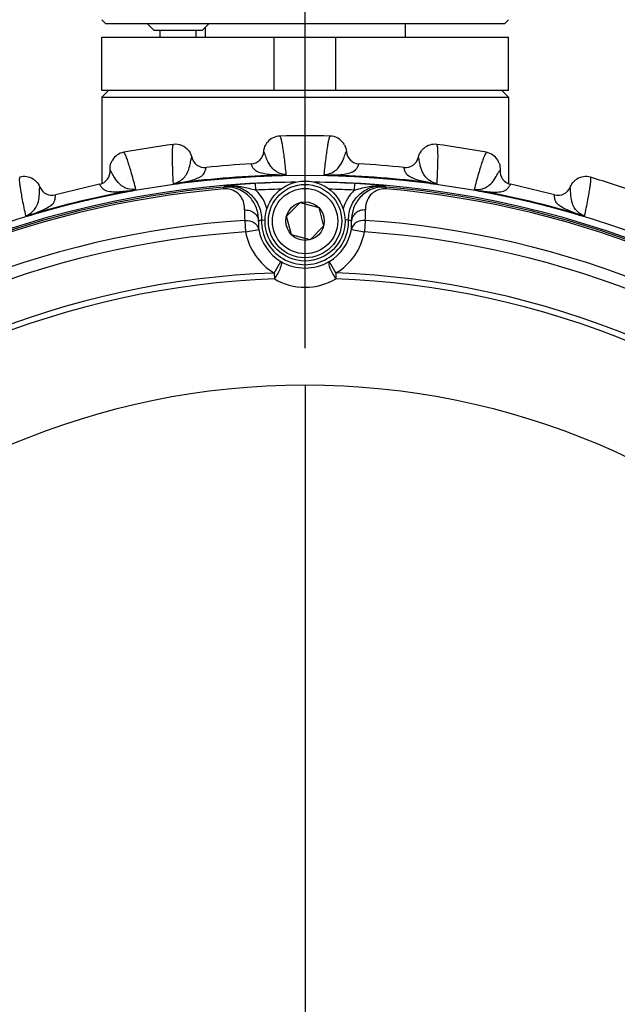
# Model space of a CAD drawing. Header units: millimetres. Extents: x 0 to 420, y 0 to 297.
# Tile 89 of 140: x 140 to 154, y 227 to 249. Entities that reach past the tile are written whole.
import ezdxf

# ---------------------------------------------------------------- set-up
doc = ezdxf.new("R2010")
doc.units = ezdxf.units.MM
doc.header["$LTSCALE"] = 23.1
doc.linetypes.add('CENTER', pattern=[0.6, 0.375, -0.075, 0.075, -0.075])
doc.layers.get('0').update_dxf_attribs({"linetype": 'CONTINUOUS'})
for name, color, linetype in [('02___PRT_ALL_AXES', 7, 'CONTINUOUS'), ('COL3', 7, 'CONTINUOUS'), ('DIM_PILOTEES', 7, 'CONTINUOUS')]:
    doc.layers.add(name, color=color, linetype=linetype)
doc.styles.get("Standard").update_dxf_attribs({"font": 'txt', "width": 0.7})
doc.dimstyles.new('DIMSTYLE_1', dxfattribs={"dimtxt": 2.5, "dimasz": 3.5, "dimexe": 2, "dimexo": 0, "dimtad": 1, "dimlfac": 3.333333, "dimdsep": 46, "dimtxsty": 'Standard', "dimblk": '_FILLED', "dimblk1": '_FILLED', "dimblk2": '_FILLED', "dimcen": 0.09, "dimazin": 2, "dimtp": 0.8, "dimtm": 0.8, "dimtfac": 1, "dimtofl": 0, "dimtmove": 0, "dimatfit": 3, "dimldrblk": '_FILLED', "dimfxl": 0, "dimtolj": 1, "dimarcsym": 0})
doc.dimstyles.new('DIMSTYLE_2', dxfattribs={"dimtxt": 2.5, "dimasz": 3.5, "dimexe": 2, "dimexo": 0, "dimtad": 1, "dimlfac": 3.333333, "dimdsep": 46, "dimtxsty": 'Standard', "dimblk": '_FILLED', "dimblk1": '_FILLED', "dimblk2": '_FILLED', "dimcen": 0.09, "dimazin": 2, "dimtp": 0.5, "dimtm": 0.5, "dimtfac": 1, "dimtofl": 0, "dimtmove": 0, "dimatfit": 3, "dimldrblk": '_FILLED', "dimfxl": 0, "dimtolj": 1, "dimarcsym": 0})

# ---------------------------------------------------------------- blocks, each defined once
blk = doc.blocks.new('_FILLED')
at = {"color": 0, "linetype": 'ByBlock'}
blk.add_solid([(0, 0), (-1, 0.1429), (-1, -0.1429)], dxfattribs=at)
blk = doc.blocks.new('*D3')
at = {"layer": 'DIM_PILOTEES', "color": 2, "linetype": 'Continuous'}
for p, q in [((86.84, 241.74), (86.84, 259.544)), ((146.84, 241.74), (146.84, 259.544)), ((86.84, 257.544), (116.84, 257.544)), ((146.84, 257.544), (116.84, 257.544))]:
    blk.add_line(p, q, dxfattribs=at)
at = {"layer": 'DIM_PILOTEES', "color": 2, "linetype": 'Continuous', "xscale": 3.5, "yscale": 3.5, "zscale": 3.5, "rotation": 180}
blk.add_blockref('_FILLED', (86.84, 257.544), dxfattribs=at)
at = {"layer": 'DIM_PILOTEES', "color": 2, "linetype": 'Continuous', "xscale": 3.5, "yscale": 3.5, "zscale": 3.5}
blk.add_blockref('_FILLED', (146.84, 257.544), dxfattribs=at)
at = {"layer": 'DIM_PILOTEES', "color": 2, "linetype": 'Continuous', "insert": (116.473, 260.669), "char_height": 2.5, "width": 17.41071, "attachment_point": 2, "line_spacing_factor": 0.9}
blk.add_mtext('{\\ftxt;\\W0.0001;\\H0.0001;\\~}{\\ftxt;\\W2.2857142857;\\H2.5; }{\\ftxt;\\W0.0001;\\H0.0001;\\~}{\\ftxt;\\W0.0001;\\H0.0001;\\~}{\\ftxt;\\W2.3571428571;\\H2.5; }{\\ftxt;\\W0.0001;\\H0.0001;\\~}', dxfattribs=at)
blk = doc.blocks.new('*D23')
at = {"layer": 'DIM_PILOTEES', "color": 2, "linetype": 'Continuous'}
for p, q in [((45.89, 195.072), (45.89, 284.202)), ((187.79, 195.072), (187.79, 284.202)), ((45.89, 282.202), (116.84, 282.202)), ((187.79, 282.202), (116.84, 282.202))]:
    blk.add_line(p, q, dxfattribs=at)
at = {"layer": 'DIM_PILOTEES', "color": 2, "linetype": 'Continuous', "xscale": 3.5, "yscale": 3.5, "zscale": 3.5, "rotation": 180}
blk.add_blockref('_FILLED', (45.89, 282.202), dxfattribs=at)
at = {"layer": 'DIM_PILOTEES', "color": 2, "linetype": 'Continuous', "xscale": 3.5, "yscale": 3.5, "zscale": 3.5}
blk.add_blockref('_FILLED', (187.79, 282.202), dxfattribs=at)
at = {"layer": 'DIM_PILOTEES', "color": 2, "linetype": 'Continuous', "insert": (115.829, 285.327), "char_height": 2.5, "width": 8.57143, "attachment_point": 2, "line_spacing_factor": 0.9}
blk.add_mtext('{\\ftxt;\\W0.0001;\\H0.0001;\\~}{\\ftxt;\\W2.2857142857;\\H2.5; }{\\ftxt;\\W0.0001;\\H0.0001;\\~}', dxfattribs=at)

msp = doc.modelspace()

# ---------------------------------------------------------------- linework, layer by layer
at = {"color": 7, "linetype": 'Continuous'}
for p, q in [((142.3554, 249.037), (142.2654, 249.127)), ((151.3254, 249.037), (151.4154, 249.127)), ((151.3254, 249.037), (142.3554, 249.037)), ((143.4425, 248.887), (143.2925, 249.037)), ((144.5225, 248.887), (144.6725, 249.037)), ((142.2654, 248.737), (151.4154, 248.737)), ((144.5225, 248.887), (143.4425, 248.887)), ((143.577, 248.737), (143.577, 248.887)), ((144.3881, 248.737), (144.3881, 248.887)), ((146.1478, 247.537), (146.1478, 248.737)), ((146.8404, 247.537), (146.8404, 248.737)), ((147.533, 247.537), (147.533, 248.737)), ((142.4154, 247.537), (142.2654, 247.387)), ((151.4154, 247.537), (142.2654, 247.537)), ((142.2654, 247.387), (151.4154, 247.387)), ((151.2654, 247.537), (151.4154, 247.387)), ((144.2896, 246.033), (144.2901, 246.0342)), ((144.2896, 246.0331), (144.2901, 246.0342)), ((145.911, 246.1607), (145.9104, 246.1617)), ((145.911, 246.1606), (145.9104, 246.1617)), ((147.7698, 246.1606), (147.7704, 246.1617)), ((147.7698, 246.1607), (147.7704, 246.1617)), ((149.3912, 246.0331), (149.3908, 246.0342)), ((149.3912, 246.033), (149.3908, 246.0342)), ((144.6123, 245.8021), (144.6126, 245.8035)), ((144.6124, 245.8021), (144.6126, 245.8035)), ((145.6284, 245.882), (145.6279, 245.8834)), ((145.6284, 245.882), (145.6279, 245.8834)), ((148.0524, 245.882), (148.0529, 245.8834)), ((148.0524, 245.882), (148.0529, 245.8834)), ((149.0685, 245.8021), (149.0682, 245.8035)), ((149.0685, 245.8021), (149.0682, 245.8035)), ((142.4537, 245.7423), (142.453, 245.7432)), ((142.4538, 245.7422), (142.453, 245.7432)), ((146.272, 245.6333), (146.2723, 245.6221)), ((147.4088, 245.6333), (147.4086, 245.6221)), ((151.2271, 245.7423), (151.2278, 245.7432)), ((151.2271, 245.7422), (151.2278, 245.7432)), ((140.8723, 245.3626), (140.8725, 245.3638)), ((140.8723, 245.3626), (140.8725, 245.3638)), ((142.2182, 245.4229), (142.2175, 245.4242)), ((142.2182, 245.4229), (142.2175, 245.4242)), ((144.0156, 245.4557), (144.0171, 245.4447)), ((145.0156, 245.321), (145.0122, 245.3609)), ((145.7321, 245.2935), (145.7243, 245.4432)), ((147.9558, 245.4433), (147.948, 245.2935)), ((148.6644, 245.321), (148.6679, 245.361)), ((149.6652, 245.4557), (149.6638, 245.4447)), ((151.4626, 245.4229), (151.4633, 245.4242)), ((151.4626, 245.4229), (151.4633, 245.4242)), ((152.8086, 245.3626), (152.8083, 245.3638)), ((152.8086, 245.3626), (152.8083, 245.3638)), ((141.2271, 245.1849), (141.2272, 245.1864)), ((141.2272, 245.1849), (141.2272, 245.1864)), ((142.8928, 245.2778), (142.8948, 245.2669)), ((150.7881, 245.2778), (150.786, 245.2669)), ((152.4537, 245.1849), (152.4537, 245.1864)), ((152.4537, 245.1849), (152.4537, 245.1864)), ((146.4222, 244.709), (146.7284, 245.0152)), ((146.7284, 245.0152), (147.1466, 244.9032)), ((140.6919, 244.7495), (140.6951, 244.7388)), ((146.5342, 244.2908), (146.4222, 244.709)), ((147.1466, 244.9032), (147.2587, 244.4849)), ((152.9889, 244.7495), (152.9857, 244.7388)), ((145.486, 244.6131), (145.503, 244.3539)), ((145.8603, 244.6231), (145.9412, 244.621)), ((147.2587, 244.4849), (146.9525, 244.1787)), ((147.8198, 244.6231), (147.7396, 244.621)), ((148.1941, 244.6132), (148.1771, 244.3539)), ((145.503, 244.3539), (145.798, 244.4076)), ((146.9525, 244.1787), (146.5342, 244.2908)), ((147.8821, 244.4076), (148.1771, 244.3539)), ((146.1442, 243.43), (146.2977, 243.6875)), ((147.3824, 243.6876), (147.5359, 243.43)), ((146.1442, 243.43), (146.1489, 243.2984)), ((147.5359, 243.43), (147.5312, 243.2984))]:
    msp.add_line(p, q, dxfattribs=at)
for centre, radius in [((146.8404, 223.987), 21.6412), ((146.8404, 244.597), 0.9), ((146.8404, 244.597), 0.825), ((146.8404, 244.597), 0.735), ((146.8404, 244.597), 0.433), ((146.8404, 223.987), 16.9279)]:
    msp.add_circle(centre, radius, dxfattribs=at)
for centre, radius, start, end in [((146.2845, 246.135), 0.375, 91.43597, 139.64906), ((146.8404, 223.987), 22.53, 88.56213, 91.43786), ((147.3964, 246.135), 0.375, 34.33733, 88.56304), ((146.8404, 223.987), 22.53, 97.56213, 100.43786), ((143.9248, 245.9493), 0.375, 37.53596, 97.56258), ((146.2854, 246.1344), 0.3761, 139.6698, 151.69195), ((147.396, 246.1348), 0.3754, 28.2969, 34.33575), ((149.756, 245.9493), 0.375, 82.436, 130.64906), ((146.8404, 223.987), 22.53, 79.56213, 82.43786), ((142.8266, 245.7753), 0.375, 100.436, 148.64906), ((144.5822, 246.1019), 0.2999, 193.04846, 275.81537), ((145.6113, 246.1829), 0.2999, 273.18458, 355.95164), ((148.0696, 246.1829), 0.2999, 184.04846, 266.81534), ((149.0986, 246.1019), 0.2999, 264.18461, 346.95163), ((149.7569, 245.9485), 0.3761, 130.66981, 142.69195), ((150.8542, 245.7753), 0.375, 30.87541, 79.56327), ((142.8276, 245.7749), 0.3761, 148.6698, 160.69195), ((146.8404, 223.987), 21.93, 93.16941, 95.83059), ((146.8404, 223.987), 21.93, 84.16941, 86.83059), ((150.8532, 245.7749), 0.3761, 18.93541, 30.85504), ((140.525, 245.2228), 0.375, 58.79501, 106.56319), ((142.1542, 245.7173), 0.2999, 282.18459, 4.95164), ((146.8404, 223.987), 21.6537, 91.50419, 97.49578), ((146.8404, 223.987), 21.6426, 91.50419, 97.49577), ((146.8404, 223.987), 21.6426, 82.50424, 88.49579), ((146.8404, 223.987), 21.6537, 82.50424, 88.49579), ((151.5266, 245.7173), 0.2999, 175.04847, 257.81541), ((153.1558, 245.2228), 0.375, 73.436, 121.64906), ((146.8404, 223.987), 22.53, 70.56213, 73.43786), ((146.8404, 223.987), 21.4888, 90.5716, 134.41698), ((146.8404, 223.987), 21.452, 94.88886, 130.11322), ((140.5243, 245.2219), 0.3761, 46.61275, 58.77352), ((141.1505, 245.4764), 0.2999, 202.04846, 284.81536), ((146.8404, 223.987), 21.93, 102.16941, 104.83059), ((148.9888, 240.4185), 6.3436, 128.40295, 128.81895), ((146.7195, 229.0996), 16.3756, 95.07355, 95.85775), ((146.366, 233.2137), 12.2463, 93.00406, 95.12832), ((146.8404, 223.987), 21.4852, 90.5793, 92.97808), ((146.8404, 223.987), 21.4888, 45.58302, 89.4284), ((146.8404, 223.987), 21.4852, 87.02426, 89.40944), ((147.278, 232.6998), 12.7614, 84.91665, 86.9556), ((146.8692, 228.1377), 17.3418, 84.16618, 84.90668), ((144.6915, 240.4184), 6.3436, 51.18313, 51.59913), ((146.8404, 223.987), 21.452, 49.88886, 85.11322), ((146.8404, 223.987), 21.93, 75.16941, 77.83059), ((152.5304, 245.4764), 0.2999, 255.1846, 337.95162), ((153.1565, 245.2219), 0.3761, 121.6698, 133.69195), ((146.8404, 223.987), 21.4119, 94.88886, 130.11322), ((146.8404, 223.987), 21.6537, 100.50424, 106.4958), ((146.8404, 223.987), 21.6426, 100.50424, 106.4958), ((146.8404, 223.987), 21.3353, 91.45878, 92.97776), ((145.1113, 244.643), 0.8991, 14.37596, 46.33904), ((146.8404, 223.987), 21.3353, 87.02432, 88.54323), ((148.5688, 244.6431), 0.8992, 133.66328, 165.57095), ((146.8404, 223.987), 21.4119, 49.88886, 85.11322), ((146.8404, 223.987), 21.6426, 73.50424, 79.4958), ((146.8404, 223.987), 21.6537, 73.50424, 79.4958), ((146.8192, 244.7742), 1.3429, 176.76615, 186.8867), ((146.8609, 244.7742), 1.3429, 353.11538, 3.23593), ((146.8404, 223.987), 20.6706, 93.7569, 131.24518), ((146.8509, 244.5159), 1.0585, 175.86814, 185.8718), ((146.9331, 242.281), 2.5761, 114.60849, 116.21214), ((146.8401, 244.5974), 0.9801, 178.49528, 1.5068), ((146.7471, 242.281), 2.5761, 63.78994, 65.39359), ((146.8292, 244.5159), 1.0585, 354.13028, 4.13394), ((146.8404, 223.987), 20.6706, 48.7569, 86.24518), ((146.8404, 223.987), 20.4108, 93.7569, 131.24518), ((146.8401, 244.5974), 1.359, 190.32038, 239.20229), ((146.8401, 244.5974), 1.0592, 190.32038, 239.20229), ((146.8401, 244.5974), 1.0592, 300.79979, 349.6817), ((146.8401, 244.5974), 1.359, 300.79979, 349.6817), ((146.8404, 223.987), 20.4108, 48.7569, 86.24518), ((146.84, 244.6221), 1.0805, 239.87483, 300.12721), ((146.8404, 223.987), 19.4555, 92.0507, 132.95139), ((146.8404, 223.987), 19.4555, 47.0507, 87.95139), ((146.8404, 223.987), 19.3238, 92.0507, 132.95139), ((146.8404, 244.4736), 1.3635, 239.52989, 270.00306), ((146.8398, 244.4736), 1.3635, 270.02826, 300.47216), ((146.8404, 223.987), 19.3238, 47.0507, 87.95139)]:
    msp.add_arc(centre, radius, start, end, dxfattribs=at)
for points, knots in [([(146.4179, 245.6443), (146.4051, 245.7668), (146.3862, 245.938), (146.3585, 246.1492), (146.3403, 246.2704), (146.3233, 246.366), (146.3077, 246.4378), (146.2934, 246.4821), (146.2823, 246.5062), (146.2751, 246.5099)], [0, 0, 0, 0, 0.4190282, 0.5863559, 0.725353, 0.8359474, 0.9181739, 0.972332, 1, 1, 1, 1]), ([(147.4058, 246.5099), (147.3985, 246.5062), (147.3874, 246.4821), (147.3732, 246.4378), (147.3575, 246.3661), (147.3405, 246.2705), (147.3224, 246.1492), (147.2947, 245.938), (147.2758, 245.7668), (147.263, 245.6443)], [0, 0, 0, 0, 0.0276644, 0.0818167, 0.1640337, 0.27462, 0.4136153, 0.5809542, 1, 1, 1, 1]), ([(143.8754, 246.321), (143.8689, 246.3162), (143.8617, 246.2907), (143.8545, 246.2447), (143.8503, 246.1714), (143.8484, 246.0743), (143.8495, 245.9517), (143.8552, 245.7388), (143.8633, 245.5667), (143.8698, 245.4438)], [0, 0, 0, 0, 0.0276676, 0.0818253, 0.1640493, 0.2746457, 0.4136462, 0.5809734, 1, 1, 1, 1]), ([(149.811, 245.4438), (149.8176, 245.5667), (149.8257, 245.7388), (149.8313, 245.9517), (149.8324, 246.0743), (149.8306, 246.1714), (149.8263, 246.2447), (149.8192, 246.2907), (149.812, 246.3162), (149.8054, 246.321)], [0, 0, 0, 0, 0.4190168, 0.5863445, 0.7253449, 0.8359431, 0.9181717, 0.9723313, 1, 1, 1, 1]), ([(143.0351, 245.3116), (143.0033, 245.4305), (142.9579, 245.5967), (142.8975, 245.8009), (142.8606, 245.9178), (142.8289, 246.0096), (142.8021, 246.0781), (142.7812, 246.1196), (142.7664, 246.1416), (142.7587, 246.1442)], [0, 0, 0, 0, 0.4190167, 0.5863445, 0.725345, 0.8359431, 0.9181716, 0.9723313, 1, 1, 1, 1]), ([(143.8698, 245.4438), (143.9306, 245.4525), (144.0195, 245.4895), (144.1217, 245.5781), (144.1996, 245.6875), (144.2459, 245.8241), (144.2674, 245.9461), (144.281, 246.0099), (144.2896, 246.0331)], [0, 0, 0, 0, 0.2372843, 0.354776, 0.5205251, 0.7493747, 0.9045395, 1, 1, 1, 1]), ([(146.4179, 245.6443), (146.3564, 245.6434), (146.2629, 245.6661), (146.1481, 245.7376), (146.054, 245.8335), (145.9869, 245.9611), (145.9466, 246.0783), (145.9232, 246.1391), (145.911, 246.1607)], [0, 0, 0, 0, 0.2372877, 0.3547812, 0.520528, 0.7493725, 0.9045363, 1, 1, 1, 1]), ([(147.263, 245.6443), (147.3244, 245.6434), (147.4179, 245.6661), (147.5327, 245.7376), (147.6268, 245.8335), (147.694, 245.9612), (147.7342, 246.0783), (147.7577, 246.1391), (147.7698, 246.1607)], [0, 0, 0, 0, 0.2372831, 0.3547737, 0.5205258, 0.7493759, 0.9045412, 1, 1, 1, 1]), ([(149.811, 245.4437), (149.7502, 245.4524), (149.6614, 245.4895), (149.5592, 245.5781), (149.4812, 245.6875), (149.4349, 245.8241), (149.4135, 245.9461), (149.3998, 246.0099), (149.3912, 246.0331)], [0, 0, 0, 0, 0.2372891, 0.3547843, 0.5205332, 0.7493792, 0.9045414, 1, 1, 1, 1]), ([(150.9222, 246.1442), (150.9144, 246.1416), (150.8997, 246.1196), (150.8787, 246.0781), (150.852, 246.0096), (150.8202, 245.9179), (150.7834, 245.8009), (150.723, 245.5967), (150.6775, 245.4305), (150.6457, 245.3116)], [0, 0, 0, 0, 0.0276676, 0.0818253, 0.1640493, 0.2746457, 0.4136462, 0.5809734, 1, 1, 1, 1]), ([(144.0156, 245.4557), (144.1171, 245.4736), (144.2644, 245.5045), (144.4473, 245.5688), (144.554, 245.6353), (144.5956, 245.7269), (144.608, 245.7777), (144.6124, 245.8021)], [0, 0, 0, 0, 0.4163329, 0.6037521, 0.7883389, 0.8999702, 1, 1, 1, 1]), ([(146.272, 245.6333), (146.169, 245.635), (146.0187, 245.6426), (145.828, 245.6774), (145.7122, 245.7265), (145.6567, 245.8104), (145.6365, 245.8586), (145.6284, 245.882)], [0, 0, 0, 0, 0.4163428, 0.6037597, 0.788343, 0.899972, 1, 1, 1, 1]), ([(147.4088, 245.6333), (147.5118, 245.635), (147.6622, 245.6426), (147.8529, 245.6774), (147.9687, 245.7265), (148.0241, 245.8104), (148.0443, 245.8586), (148.0524, 245.882)], [0, 0, 0, 0, 0.416332, 0.6037544, 0.7883402, 0.8999709, 1, 1, 1, 1]), ([(149.6652, 245.4557), (149.5638, 245.4735), (149.4165, 245.5045), (149.2336, 245.5688), (149.1269, 245.6353), (149.0852, 245.7269), (149.0728, 245.7777), (149.0685, 245.8021)], [0, 0, 0, 0, 0.4163297, 0.6037504, 0.7883378, 0.8999695, 1, 1, 1, 1]), ([(140.4181, 245.5822), (140.4124, 245.5765), (140.4093, 245.5502), (140.4094, 245.5036), (140.4167, 245.4305), (140.4301, 245.3343), (140.4503, 245.2134), (140.4892, 245.004), (140.5241, 244.8353), (140.5498, 244.7149)], [0, 0, 0, 0, 0.0276676, 0.0818253, 0.1640493, 0.2746457, 0.4136462, 0.5809734, 1, 1, 1, 1]), ([(143.0351, 245.3115), (142.9746, 245.301), (142.8787, 245.3088), (142.7541, 245.3615), (142.6462, 245.4415), (142.5599, 245.5571), (142.5018, 245.6665), (142.4691, 245.7229), (142.4537, 245.7423)], [0, 0, 0, 0, 0.2372901, 0.3547858, 0.5205343, 0.7493789, 0.9045407, 1, 1, 1, 1]), ([(146.272, 245.6333), (146.2964, 245.6335), (146.333, 245.6351), (146.3756, 245.6393), (146.3999, 245.6426), (146.412, 245.6432), (146.4179, 245.6443)], [0, 0, 0, 0, 0.498904, 0.7520756, 0.87698, 1, 1, 1, 1]), ([(146.2723, 245.6221), (146.2864, 245.6225), (146.3143, 245.6238), (146.3544, 245.6276), (146.3855, 245.6326), (146.4061, 245.6385), (146.4149, 245.6418), (146.4179, 245.6443)], [0, 0, 0, 0, 0.2863516, 0.5637689, 0.8153172, 0.920769, 1, 1, 1, 1]), ([(147.263, 245.6443), (147.266, 245.6419), (147.2748, 245.6385), (147.2954, 245.6326), (147.3265, 245.6276), (147.3666, 245.6238), (147.3944, 245.6225), (147.4086, 245.6221)], [0, 0, 0, 0, 0.0792429, 0.1846758, 0.4362334, 0.7136597, 1, 1, 1, 1]), ([(147.263, 245.6443), (147.2873, 245.642), (147.3357, 245.6352), (147.3845, 245.6335), (147.4089, 245.6333)], [0, 0, 0, 0, 0.5010887, 1, 1, 1, 1]), ([(150.6457, 245.3116), (150.7063, 245.3011), (150.8022, 245.3088), (150.9267, 245.3615), (151.0347, 245.4415), (151.121, 245.5571), (151.179, 245.6665), (151.2118, 245.7229), (151.2271, 245.7423)], [0, 0, 0, 0, 0.2372765, 0.3547683, 0.5205172, 0.7493666, 0.9045338, 1, 1, 1, 1]), ([(153.131, 244.7149), (153.1567, 244.8353), (153.1916, 245.004), (153.2305, 245.2134), (153.2508, 245.3343), (153.2642, 245.4305), (153.2714, 245.5036), (153.2716, 245.5501), (153.2685, 245.5765), (153.2627, 245.5822)], [0, 0, 0, 0, 0.4190172, 0.5863449, 0.7253448, 0.835943, 0.9181717, 0.9723313, 1, 1, 1, 1]), ([(140.5498, 244.7149), (140.6085, 244.7331), (140.6905, 244.7835), (140.7775, 244.887), (140.8374, 245.0072), (140.8618, 245.1494), (140.8639, 245.2732), (140.8674, 245.3384), (140.8723, 245.3626)], [0, 0, 0, 0, 0.2372771, 0.3547701, 0.5205206, 0.7493713, 0.9045374, 1, 1, 1, 1]), ([(142.8928, 245.2778), (142.7908, 245.2635), (142.6411, 245.2474), (142.4473, 245.252), (142.3253, 245.2823), (142.2574, 245.3565), (142.2298, 245.401), (142.2182, 245.4229)], [0, 0, 0, 0, 0.4163286, 0.6037495, 0.7883373, 0.8999692, 1, 1, 1, 1]), ([(143.8698, 245.4438), (143.8942, 245.4453), (143.943, 245.4462), (143.9915, 245.4521), (144.0156, 245.4557)], [0, 0, 0, 0, 0.5010468, 1, 1, 1, 1]), ([(143.8698, 245.4438), (143.8732, 245.4419), (143.8824, 245.4399), (143.9037, 245.4373), (143.9352, 245.4372), (143.9753, 245.4397), (144.0031, 245.4428), (144.0171, 245.4447)], [0, 0, 0, 0, 0.0792379, 0.1846805, 0.4362223, 0.7136632, 1, 1, 1, 1]), ([(145.7952, 244.5921), (145.798, 244.6816), (145.7729, 244.8669), (145.6585, 245.0775), (145.5154, 245.2178), (145.3732, 245.3056), (145.2012, 245.3605), (145.0759, 245.3663), (145.0122, 245.3609)], [0, 0, 0, 0, 0.2169685, 0.4435715, 0.5667109, 0.6998765, 0.8450975, 1, 1, 1, 1]), ([(145.0482, 245.3897), (145.1521, 245.3984), (145.3662, 245.3715), (145.6409, 245.2041), (145.824, 244.9395), (145.8631, 244.7273), (145.8603, 244.6231)], [0, 0, 0, 0, 0.2499997, 0.5000005, 0.7499784, 1, 1, 1, 1]), ([(145.3166, 245.3856), (145.3514, 245.3815), (145.4919, 245.3602), (145.6292, 245.3225), (145.7321, 245.2935)], [0, 0, 0, 0, 0.2468901, 1, 1, 1, 1]), ([(147.8198, 244.6231), (147.817, 244.7273), (147.8561, 244.9395), (148.0391, 245.2042), (148.3139, 245.3716), (148.528, 245.3985), (148.6319, 245.3897)], [0, 0, 0, 0, 0.2499967, 0.4999859, 0.7499764, 1, 1, 1, 1]), ([(148.6679, 245.361), (148.6042, 245.3664), (148.4788, 245.3605), (148.3068, 245.3056), (148.1646, 245.2178), (148.0215, 245.0775), (147.9072, 244.8669), (147.8821, 244.6816), (147.8849, 244.5922)], [0, 0, 0, 0, 0.1549354, 0.3001982, 0.4333702, 0.5564914, 0.7830363, 1, 1, 1, 1]), ([(147.948, 245.2935), (147.9826, 245.3033), (148.1192, 245.3415), (148.2583, 245.3734), (148.3635, 245.3856)], [0, 0, 0, 0, 0.2537562, 1, 1, 1, 1]), ([(149.6638, 245.4447), (149.6778, 245.4428), (149.7055, 245.4397), (149.7457, 245.4373), (149.7772, 245.4372), (149.7984, 245.44), (149.8077, 245.4417), (149.811, 245.4438)], [0, 0, 0, 0, 0.2863282, 0.5637529, 0.8152887, 0.9206512, 1, 1, 1, 1]), ([(149.6652, 245.4557), (149.6893, 245.4521), (149.7258, 245.4476), (149.7745, 245.4456), (149.7989, 245.4437), (149.811, 245.4438)], [0, 0, 0, 0, 0.4989187, 0.752075, 1, 1, 1, 1]), ([(150.7881, 245.2778), (150.8901, 245.2635), (151.0398, 245.2474), (151.2336, 245.252), (151.3556, 245.2823), (151.4235, 245.3565), (151.451, 245.401), (151.4626, 245.4229)], [0, 0, 0, 0, 0.4163398, 0.6037568, 0.7883413, 0.8999716, 1, 1, 1, 1]), ([(153.131, 244.7149), (153.0723, 244.733), (152.9904, 244.7835), (152.9033, 244.887), (152.8434, 245.0072), (152.8191, 245.1494), (152.817, 245.2732), (152.8134, 245.3384), (152.8086, 245.3626)], [0, 0, 0, 0, 0.2372838, 0.3547752, 0.5205239, 0.7493728, 0.9045382, 1, 1, 1, 1]), ([(140.6919, 244.7495), (140.7894, 244.783), (140.93, 244.8366), (141.1006, 244.9287), (141.1956, 245.0111), (141.2224, 245.1081), (141.2267, 245.1602), (141.2272, 245.1849)], [0, 0, 0, 0, 0.4163411, 0.6037582, 0.7883424, 0.8999716, 1, 1, 1, 1]), ([(142.8928, 245.2778), (142.9168, 245.2819), (142.9528, 245.2892), (142.9942, 245.3), (143.0176, 245.3071), (143.0295, 245.3095), (143.0351, 245.3116)], [0, 0, 0, 0, 0.498916, 0.7520936, 0.8770707, 1, 1, 1, 1]), ([(142.8948, 245.2669), (142.9087, 245.2695), (142.936, 245.2751), (142.975, 245.2852), (143.005, 245.2949), (143.0243, 245.3041), (143.0326, 245.3085), (143.0351, 245.3116)], [0, 0, 0, 0, 0.2863335, 0.5637581, 0.8153068, 0.9206355, 1, 1, 1, 1]), ([(145.4785, 244.8499), (145.4813, 244.8995), (145.4717, 245.0026), (145.404, 245.1541), (145.2888, 245.2621), (145.1506, 245.3182), (145.0627, 245.325), (145.0156, 245.321)], [0, 0, 0, 0, 0.1991522, 0.4080464, 0.6537536, 0.8105925, 1, 1, 1, 1]), ([(148.6644, 245.321), (148.6174, 245.3251), (148.5294, 245.3183), (148.3912, 245.2621), (148.2761, 245.1541), (148.2084, 245.0026), (148.1988, 244.8995), (148.2016, 244.85)], [0, 0, 0, 0, 0.1895324, 0.3464148, 0.5920578, 0.8008832, 1, 1, 1, 1]), ([(150.6457, 245.3116), (150.6484, 245.3087), (150.6565, 245.304), (150.6759, 245.295), (150.7058, 245.2852), (150.7448, 245.2751), (150.7721, 245.2695), (150.786, 245.2669)], [0, 0, 0, 0, 0.0792208, 0.1846781, 0.4362287, 0.7136603, 1, 1, 1, 1]), ([(150.6457, 245.3116), (150.6694, 245.3055), (150.7161, 245.2912), (150.7641, 245.2819), (150.7881, 245.2778)], [0, 0, 0, 0, 0.5010732, 1, 1, 1, 1]), ([(152.9889, 244.7495), (152.8915, 244.783), (152.7508, 244.8366), (152.5802, 244.9287), (152.4853, 245.0111), (152.4585, 245.1081), (152.4541, 245.1602), (152.4537, 245.1849)], [0, 0, 0, 0, 0.4163289, 0.6037497, 0.7883374, 0.8999693, 1, 1, 1, 1]), ([(140.5498, 244.7149), (140.5737, 244.7202), (140.6217, 244.7287), (140.6687, 244.7422), (140.6919, 244.7495)], [0, 0, 0, 0, 0.5010632, 1, 1, 1, 1]), ([(140.5498, 244.7149), (140.5535, 244.7136), (140.5628, 244.713), (140.5842, 244.7138), (140.6154, 244.7187), (140.6547, 244.7274), (140.6815, 244.7348), (140.6951, 244.7388)], [0, 0, 0, 0, 0.0792289, 0.1846976, 0.4362363, 0.7136666, 1, 1, 1, 1]), ([(145.4785, 244.8499), (145.5183, 244.8513), (145.5979, 244.8404), (145.7019, 244.7854), (145.7751, 244.6989), (145.7943, 244.627), (145.7952, 244.5921)], [0, 0, 0, 0, 0.2654064, 0.5233125, 0.7675494, 1, 1, 1, 1]), ([(148.2016, 244.85), (148.1618, 244.8514), (148.0822, 244.8404), (147.9782, 244.7854), (147.905, 244.699), (147.8858, 244.6271), (147.8849, 244.5922)], [0, 0, 0, 0, 0.2654064, 0.5233125, 0.7675494, 1, 1, 1, 1]), ([(152.9857, 244.7388), (152.9993, 244.7348), (153.0262, 244.7274), (153.0655, 244.7187), (153.0966, 244.7137), (153.118, 244.7131), (153.1274, 244.7134), (153.131, 244.7149)], [0, 0, 0, 0, 0.2863323, 0.5637579, 0.815303, 0.9206414, 1, 1, 1, 1]), ([(152.9889, 244.7495), (153.0121, 244.7422), (153.0475, 244.7324), (153.0893, 244.7232), (153.1134, 244.7188), (153.1251, 244.7157), (153.131, 244.7149)], [0, 0, 0, 0, 0.4989168, 0.7520902, 0.8770226, 1, 1, 1, 1]), ([(145.486, 244.6131), (145.5555, 244.6186), (145.6654, 244.5939), (145.7648, 244.4998), (145.7917, 244.4386), (145.798, 244.4076)], [0, 0, 0, 0, 0.51887, 0.7645351, 1, 1, 1, 1]), ([(148.1941, 244.6132), (148.1246, 244.6187), (148.0147, 244.594), (147.9153, 244.4998), (147.8884, 244.4386), (147.8821, 244.4076)], [0, 0, 0, 0, 0.51887, 0.7645351, 1, 1, 1, 1]), ([(146.2977, 243.6875), (146.3032, 243.6832), (146.3103, 243.6651), (146.3075, 243.6138), (146.2799, 243.5275), (146.2256, 243.4145), (146.1766, 243.3364), (146.1489, 243.2984)], [0, 0, 0, 0, 0.0489878, 0.1240211, 0.3586949, 0.672175, 1, 1, 1, 1]), ([(147.3824, 243.6876), (147.3769, 243.6832), (147.3698, 243.6651), (147.3726, 243.6138), (147.4002, 243.5275), (147.4545, 243.4145), (147.5036, 243.3364), (147.5312, 243.2984)], [0, 0, 0, 0, 0.0489859, 0.1240191, 0.3586936, 0.6721743, 1, 1, 1, 1])]:
    msp.add_open_spline(points, degree=3, knots=knots, dxfattribs=at)
for points in [[(145.9104, 246.1617), (145.9142, 246.214), (145.9294, 246.2666), (145.9543, 246.3127)], [(147.7266, 246.3127), (147.7514, 246.2666), (147.7667, 246.214), (147.7704, 246.1617)], [(144.2222, 246.1778), (144.2544, 246.1358), (144.2781, 246.0857), (144.2901, 246.0342)], [(149.3908, 246.0342), (149.4026, 246.0852), (149.4259, 246.1348), (149.4577, 246.1765)], [(142.453, 245.7432), (142.4485, 245.7954), (142.4553, 245.8498), (142.4727, 245.8992)], [(151.209, 245.8969), (151.2257, 245.8481), (151.2323, 245.7947), (151.2278, 245.7432)], [(140.7827, 245.4952), (140.8213, 245.4588), (140.8526, 245.413), (140.8725, 245.3638)], [(145.0482, 245.3897), (145.1373, 245.3978), (145.2277, 245.3958), (145.3166, 245.3856)], [(148.3635, 245.3856), (148.4524, 245.3959), (148.5428, 245.3978), (148.6319, 245.3897)], [(152.8083, 245.3638), (152.828, 245.4124), (152.8588, 245.4576), (152.8967, 245.4939)]]:
    msp.add_open_spline(points, degree=3, dxfattribs=at)
at = {"layer": '02___PRT_ALL_AXES', "color": 7, "linetype": 'Continuous'}
for p, q in [((144.5904, 248.9549), (144.5904, 248.737)), ((149.0904, 249.037), (149.0904, 248.737)), ((142.2654, 247.537), (142.2654, 248.737)), ((151.4154, 247.537), (151.4154, 248.737)), ((142.2654, 247.387), (142.2654, 245.4393)), ((151.4154, 247.387), (151.4154, 245.4393))]:
    msp.add_line(p, q, dxfattribs=at)
at = {"layer": '02___PRT_ALL_AXES', "color": 2, "linetype": 'CENTER'}
msp.add_line((146.8404, 229.237), (146.8404, 226.987), dxfattribs=at)
at = {"layer": 'COL3', "color": 7, "linetype": 'Continuous'}
msp.add_line((146.8404, 240.9151), (146.8404, 223.987), dxfattribs=at)

# ---------------------------------------------------------------- dimensions: what is measured, and where the dimension line sits
at = {"layer": 'DIM_PILOTEES', "color": 2, "linetype": 'Continuous'}
for base, p1, p2, text, dimstyle, picture, middle in [((187.7904, 282.2023), (45.8904, 195.0723), (187.7904, 195.0723), '{\\ftxt;\\W0.0001;\\H0.0001;\\~}{\\ftxt;\\W2.2857142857;\\H2.5; }{\\ftxt;\\W0.0001;\\H0.0001;\\~}', 'DIMSTYLE_1', '*D23', (115.4714, 282.2023)), ((146.8404, 257.544), (86.8404, 241.7401), (146.8404, 241.7401), '{\\ftxt;\\W0.0001;\\H0.0001;\\~}{\\ftxt;\\W2.2857142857;\\H2.5; }{\\ftxt;\\W0.0001;\\H0.0001;\\~}{\\ftxt;\\W0.0001;\\H0.0001;\\~}{\\ftxt;\\W2.3571428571;\\H2.5; }{\\ftxt;\\W0.0001;\\H0.0001;\\~}', 'DIMSTYLE_2', '*D3', (116.3836, 257.544))]:
    dim = msp.add_linear_dim(base=base, p1=p1, p2=p2, text=text, dimstyle=dimstyle, dxfattribs=at)
    dim.commit()
    dim.dimension.update_dxf_attribs({"geometry": picture, "text_midpoint": middle, "dimtype": 160})

doc.saveas('drawing.dxf')
